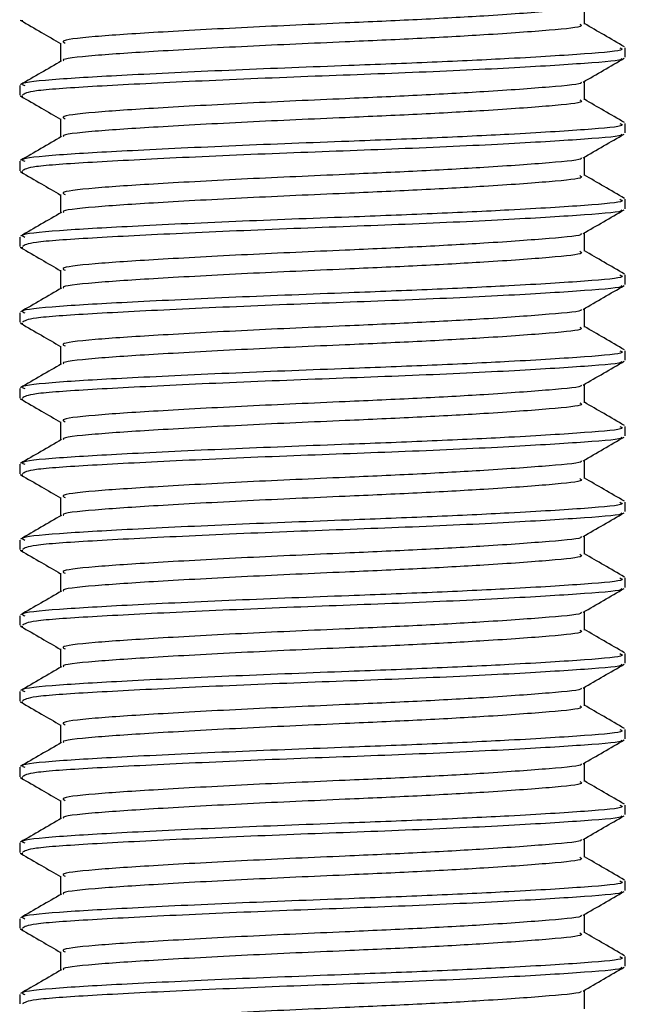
# Model space of a CAD drawing. Header units: millimetres. Extents: x 0 to 420, y 0 to 297.
# Tile 66 of 133: x 162.473 to 163.119, y 195.469 to 196.518. Entities that reach past the tile are written whole.
import ezdxf

# ---------------------------------------------------------------- set-up
doc = ezdxf.new("R2010")
doc.units = ezdxf.units.MM

msp = doc.modelspace()

# ---------------------------------------------------------------- linework, layer by layer
at = {"color": 7, "linetype": 'Continuous', "lineweight": 25}
for p, q in [((163.07495, 196.51356), (163.07495, 196.53323)), ((162.47353, 196.51791), (162.47626, 196.51746)), ((162.51676, 196.49339), (162.51676, 196.47379)), ((163.11862, 196.47829), (163.11862, 196.48837)), ((163.07495, 196.43287), (163.07495, 196.45253)), ((162.47308, 196.44805), (162.47308, 196.43792)), ((162.47353, 196.43722), (162.47626, 196.43677)), ((162.51676, 196.41269), (162.51676, 196.3931)), ((163.11862, 196.39759), (163.11862, 196.40768)), ((162.47308, 196.36736), (162.47308, 196.35723)), ((163.07495, 196.35217), (163.07495, 196.37184)), ((162.47353, 196.35653), (162.47626, 196.35608)), ((162.51676, 196.332), (162.51676, 196.3124)), ((163.11862, 196.3169), (163.11862, 196.32699)), ((162.47308, 196.28666), (162.47308, 196.27654)), ((163.07495, 196.27148), (163.07495, 196.29115)), ((162.47353, 196.27583), (162.47626, 196.27538)), ((162.51676, 196.25131), (162.51676, 196.23171)), ((163.11862, 196.23621), (163.11862, 196.24629)), ((163.07495, 196.19079), (163.07495, 196.21045)), ((162.47308, 196.20597), (162.47308, 196.19584)), ((162.47353, 196.19514), (162.47626, 196.19469)), ((162.51676, 196.17061), (162.51676, 196.15102)), ((163.11862, 196.15551), (163.11862, 196.1656)), ((162.47308, 196.12528), (162.47308, 196.11515)), ((163.07495, 196.11009), (163.07495, 196.12976)), ((162.47353, 196.11445), (162.47626, 196.114)), ((162.51676, 196.08992), (162.51676, 196.07032)), ((163.11862, 196.07482), (163.11862, 196.08491)), ((162.47308, 196.04458), (162.47308, 196.03446)), ((163.07495, 196.0294), (163.07495, 196.04907)), ((162.47353, 196.03375), (162.47626, 196.0333)), ((162.51676, 196.00923), (162.51676, 195.98963)), ((163.11862, 195.99413), (163.11862, 196.00421)), ((163.07495, 195.94871), (163.07495, 195.96837)), ((162.47308, 195.96389), (162.47308, 195.95376)), ((162.47353, 195.95306), (162.47626, 195.95261)), ((162.51676, 195.92853), (162.51676, 195.90894)), ((163.11862, 195.91343), (163.11862, 195.92352)), ((162.47308, 195.8832), (162.47308, 195.87307)), ((163.07495, 195.86801), (163.07495, 195.88768)), ((162.47353, 195.87237), (162.47626, 195.87192)), ((162.51676, 195.84784), (162.51676, 195.82825)), ((163.11862, 195.83274), (163.11862, 195.84283)), ((162.47308, 195.8025), (162.47308, 195.79238)), ((163.07495, 195.78732), (163.07495, 195.80699)), ((162.47353, 195.79167), (162.47626, 195.79123)), ((162.51676, 195.76715), (162.51676, 195.74755)), ((163.11862, 195.75205), (163.11862, 195.76213)), ((163.07495, 195.70663), (163.07495, 195.72629)), ((162.47308, 195.72181), (162.47308, 195.71168)), ((162.47353, 195.71098), (162.47626, 195.71053)), ((162.51676, 195.68645), (162.51676, 195.66686)), ((163.11862, 195.67135), (163.11862, 195.68144)), ((162.47308, 195.64112), (162.47308, 195.63099)), ((163.07495, 195.62593), (163.07495, 195.6456)), ((162.47353, 195.63029), (162.47626, 195.62984)), ((162.51676, 195.60576), (162.51676, 195.58617)), ((163.11862, 195.59066), (163.11862, 195.60075)), ((162.47308, 195.56042), (162.47308, 195.5503)), ((163.07495, 195.54524), (163.07495, 195.56491)), ((162.47353, 195.54959), (162.47626, 195.54915)), ((162.51676, 195.52507), (162.51676, 195.50547)), ((163.11862, 195.50997), (163.11862, 195.52005)), ((163.07495, 195.46455), (163.07495, 195.48421)), ((162.47308, 195.47973), (162.47308, 195.4696))]:
    msp.add_line(p, q, dxfattribs=at)
for points, knots in [([(163.07113, 196.53243), (163.07143, 196.5322), (163.0739, 196.5303), (163.04023, 196.52721), (162.97789, 196.5226), (162.89896, 196.51824), (162.81192, 196.51438), (162.71306, 196.51004), (162.61701, 196.50471), (162.54893, 196.50027), (162.51534, 196.49632), (162.52023, 196.49402), (162.52152, 196.49341)], [0, 0, 0, 0, 0.0170089, 0.1395429, 0.2651564, 0.3617182, 0.4550083, 0.5789794, 0.7064021, 0.8289037, 0.9545634, 1, 1, 1, 1]), ([(162.47432, 196.51745), (162.48162, 196.51323), (162.49577, 196.50504), (162.50992, 196.49684), (162.51676, 196.49288)], [0, 0, 0, 0, 0.5163558, 1, 1, 1, 1]), ([(163.06998, 196.51357), (163.07123, 196.51289), (163.07558, 196.51053), (163.04113, 196.50703), (162.97771, 196.50243), (162.899, 196.49806), (162.8119, 196.49421), (162.71312, 196.48986), (162.61679, 196.48454), (162.54969, 196.4801), (162.51668, 196.47652), (162.51981, 196.4746), (162.52019, 196.47437)], [0, 0, 0, 0, 0.04909091, 0.17109626, 0.29616782, 0.39231299, 0.48520062, 0.60863681, 0.73550977, 0.85748287, 0.98260048, 1, 1, 1, 1]), ([(163.11783, 196.48931), (163.11052, 196.49354), (163.09623, 196.50181), (163.08193, 196.51009), (163.07495, 196.51414)], [0, 0, 0, 0, 0.5112595, 1, 1, 1, 1]), ([(163.11286, 196.48837), (163.11432, 196.48769), (163.11939, 196.48532), (163.07953, 196.48181), (163.00617, 196.47722), (162.91514, 196.47285), (162.81442, 196.46899), (162.70012, 196.46465), (162.58901, 196.45932), (162.5103, 196.45488), (162.47148, 196.45094), (162.47708, 196.44865), (162.47856, 196.44805)], [0, 0, 0, 0, 0.0482673, 0.1669875, 0.2886879, 0.3822403, 0.4726264, 0.5927373, 0.7161886, 0.8348774, 0.9566226, 1, 1, 1, 1]), ([(162.51771, 196.47435), (162.51041, 196.47011), (162.49579, 196.46165), (162.48118, 196.45319), (162.47387, 196.44896)], [0, 0, 0, 0, 0.4998987, 1, 1, 1, 1]), ([(163.11404, 196.47712), (163.1145, 196.47683), (163.11763, 196.47487), (163.07863, 196.47173), (163, 196.46672), (162.88758, 196.46151), (162.76327, 196.45714), (162.64303, 196.45194), (162.54612, 196.44693), (162.48323, 196.44267), (162.47826, 196.43945), (162.47591, 196.43792)], [0, 0, 0, 0, 0.020946, 0.1431057, 0.2683321, 0.3948123, 0.5164381, 0.6428345, 0.7681974, 0.8902633, 1, 1, 1, 1]), ([(163.07357, 196.45173), (163.08087, 196.45596), (163.09547, 196.46442), (163.11008, 196.47288), (163.11738, 196.47711)], [0, 0, 0, 0, 0.4999098, 1, 1, 1, 1]), ([(163.07113, 196.45174), (163.07143, 196.4515), (163.0739, 196.4496), (163.04023, 196.44652), (162.97789, 196.44191), (162.89896, 196.43755), (162.81192, 196.43369), (162.71306, 196.42934), (162.61701, 196.42402), (162.54893, 196.41958), (162.51534, 196.41563), (162.52023, 196.41333), (162.52152, 196.41272)], [0, 0, 0, 0, 0.0170089, 0.1395429, 0.2651564, 0.3617182, 0.4550083, 0.5789794, 0.7064021, 0.8289037, 0.9545634, 1, 1, 1, 1]), ([(162.47432, 196.43676), (162.48162, 196.43253), (162.49577, 196.42434), (162.50992, 196.41615), (162.51676, 196.41219)], [0, 0, 0, 0, 0.5163558, 1, 1, 1, 1]), ([(163.06998, 196.43288), (163.07123, 196.4322), (163.07558, 196.42984), (163.04113, 196.42633), (162.97771, 196.42174), (162.899, 196.41737), (162.8119, 196.41351), (162.71312, 196.40917), (162.61679, 196.40385), (162.54969, 196.3994), (162.51668, 196.39583), (162.51981, 196.39391), (162.52019, 196.39367)], [0, 0, 0, 0, 0.0490909, 0.1710963, 0.2961678, 0.392313, 0.4852006, 0.6086368, 0.7355098, 0.8574829, 0.9826005, 1, 1, 1, 1]), ([(163.11783, 196.40861), (163.11052, 196.41284), (163.09623, 196.42112), (163.08193, 196.4294), (163.07495, 196.43344)], [0, 0, 0, 0, 0.5112595, 1, 1, 1, 1]), ([(163.11286, 196.40768), (163.11432, 196.407), (163.11939, 196.40463), (163.07953, 196.40112), (163.00617, 196.39652), (162.91514, 196.39215), (162.81442, 196.3883), (162.70012, 196.38395), (162.58901, 196.37863), (162.5103, 196.37419), (162.47148, 196.37024), (162.47708, 196.36796), (162.47856, 196.36736)], [0, 0, 0, 0, 0.0482673, 0.1669875, 0.2886879, 0.3822403, 0.4726264, 0.5927373, 0.7161886, 0.8348774, 0.9566226, 1, 1, 1, 1]), ([(163.11404, 196.39642), (163.1145, 196.39614), (163.11763, 196.39418), (163.07863, 196.39104), (163, 196.38603), (162.88758, 196.38082), (162.76327, 196.37645), (162.64303, 196.37125), (162.54612, 196.36624), (162.48323, 196.36198), (162.47826, 196.35875), (162.47591, 196.35723)], [0, 0, 0, 0, 0.02094603, 0.1431057, 0.26833207, 0.39481226, 0.5164381, 0.64283453, 0.76819743, 0.89026332, 1, 1, 1, 1]), ([(163.07357, 196.37104), (163.08087, 196.37527), (163.09547, 196.38373), (163.11008, 196.39219), (163.11738, 196.39641)], [0, 0, 0, 0, 0.4999098, 1, 1, 1, 1]), ([(162.51771, 196.39365), (162.51041, 196.38942), (162.49579, 196.38096), (162.48118, 196.3725), (162.47387, 196.36827)], [0, 0, 0, 0, 0.4998987, 1, 1, 1, 1]), ([(163.07113, 196.37104), (163.07143, 196.37081), (163.0739, 196.36891), (163.04023, 196.36583), (162.97789, 196.36122), (162.89896, 196.35685), (162.81192, 196.35299), (162.71306, 196.34865), (162.61701, 196.34333), (162.54893, 196.33888), (162.51534, 196.33493), (162.52023, 196.33264), (162.52152, 196.33203)], [0, 0, 0, 0, 0.0170089, 0.1395429, 0.2651564, 0.3617182, 0.4550083, 0.5789794, 0.7064021, 0.8289037, 0.9545634, 1, 1, 1, 1]), ([(162.47432, 196.35607), (162.48162, 196.35184), (162.49577, 196.34365), (162.50992, 196.33546), (162.51676, 196.33149)], [0, 0, 0, 0, 0.5163558, 1, 1, 1, 1]), ([(163.06998, 196.35218), (163.07123, 196.35151), (163.07558, 196.34914), (163.04113, 196.34564), (162.97771, 196.34105), (162.899, 196.33668), (162.8119, 196.33282), (162.71312, 196.32848), (162.61679, 196.32315), (162.54969, 196.31871), (162.51668, 196.31513), (162.51981, 196.31321), (162.52019, 196.31298)], [0, 0, 0, 0, 0.0490909, 0.1710963, 0.2961678, 0.392313, 0.4852006, 0.6086368, 0.7355098, 0.8574829, 0.9826005, 1, 1, 1, 1]), ([(163.11783, 196.32792), (163.11052, 196.33215), (163.09623, 196.34042), (163.08193, 196.3487), (163.07495, 196.35275)], [0, 0, 0, 0, 0.5112595, 1, 1, 1, 1]), ([(163.11286, 196.32699), (163.11432, 196.3263), (163.11939, 196.32393), (163.07953, 196.32042), (163.00617, 196.31583), (162.91514, 196.31146), (162.81442, 196.3076), (162.70012, 196.30326), (162.58901, 196.29794), (162.5103, 196.29349), (162.47148, 196.28955), (162.47708, 196.28726), (162.47856, 196.28666)], [0, 0, 0, 0, 0.0482673, 0.1669875, 0.2886879, 0.3822403, 0.4726264, 0.5927373, 0.7161886, 0.8348774, 0.9566226, 1, 1, 1, 1]), ([(162.51771, 196.31296), (162.51041, 196.30873), (162.49579, 196.30026), (162.48118, 196.2918), (162.47387, 196.28757)], [0, 0, 0, 0, 0.4998987, 1, 1, 1, 1]), ([(163.11404, 196.31573), (163.1145, 196.31544), (163.11763, 196.31348), (163.07863, 196.31035), (163, 196.30534), (162.88758, 196.30013), (162.76327, 196.29575), (162.64303, 196.29055), (162.54612, 196.28555), (162.48323, 196.28128), (162.47826, 196.27806), (162.47591, 196.27654)], [0, 0, 0, 0, 0.02094603, 0.1431057, 0.26833207, 0.39481226, 0.5164381, 0.64283453, 0.76819743, 0.89026332, 1, 1, 1, 1]), ([(163.07357, 196.29035), (163.08087, 196.29458), (163.09547, 196.30304), (163.11008, 196.31149), (163.11738, 196.31572)], [0, 0, 0, 0, 0.4999098, 1, 1, 1, 1]), ([(163.07113, 196.29035), (163.07143, 196.29012), (163.0739, 196.28822), (163.04023, 196.28513), (162.97789, 196.28052), (162.89896, 196.27616), (162.81192, 196.2723), (162.71306, 196.26796), (162.61701, 196.26263), (162.54893, 196.25819), (162.51534, 196.25424), (162.52023, 196.25194), (162.52152, 196.25133)], [0, 0, 0, 0, 0.0170089, 0.1395429, 0.2651564, 0.3617182, 0.4550083, 0.5789794, 0.7064021, 0.8289037, 0.9545634, 1, 1, 1, 1]), ([(162.47432, 196.27537), (162.48162, 196.27115), (162.49577, 196.26296), (162.50992, 196.25476), (162.51676, 196.2508)], [0, 0, 0, 0, 0.5163558, 1, 1, 1, 1]), ([(163.06998, 196.27149), (163.07123, 196.27081), (163.07558, 196.26845), (163.04113, 196.26495), (162.97771, 196.26035), (162.899, 196.25599), (162.8119, 196.25213), (162.71312, 196.24778), (162.61679, 196.24246), (162.54969, 196.23802), (162.51668, 196.23444), (162.51981, 196.23252), (162.52019, 196.23229)], [0, 0, 0, 0, 0.0490909, 0.1710963, 0.2961678, 0.392313, 0.4852006, 0.6086368, 0.7355098, 0.8574829, 0.9826005, 1, 1, 1, 1]), ([(163.11783, 196.24723), (163.11052, 196.25146), (163.09623, 196.25973), (163.08193, 196.26801), (163.07495, 196.27206)], [0, 0, 0, 0, 0.51125952, 1, 1, 1, 1]), ([(163.11286, 196.24629), (163.11432, 196.24561), (163.11939, 196.24324), (163.07953, 196.23973), (163.00617, 196.23514), (162.91514, 196.23077), (162.81442, 196.22691), (162.70012, 196.22257), (162.58901, 196.21724), (162.5103, 196.2128), (162.47148, 196.20886), (162.47708, 196.20657), (162.47856, 196.20597)], [0, 0, 0, 0, 0.0482673, 0.1669875, 0.2886879, 0.3822403, 0.4726264, 0.5927373, 0.7161886, 0.8348774, 0.9566226, 1, 1, 1, 1]), ([(162.51771, 196.23227), (162.51041, 196.22803), (162.49579, 196.21957), (162.48118, 196.21111), (162.47387, 196.20688)], [0, 0, 0, 0, 0.4998987, 1, 1, 1, 1]), ([(163.11404, 196.23504), (163.1145, 196.23475), (163.11763, 196.23279), (163.07863, 196.22965), (163, 196.22464), (162.88758, 196.21943), (162.76327, 196.21506), (162.64303, 196.20986), (162.54612, 196.20485), (162.48323, 196.20059), (162.47826, 196.19737), (162.47591, 196.19584)], [0, 0, 0, 0, 0.020946, 0.1431057, 0.2683321, 0.3948123, 0.5164381, 0.6428345, 0.7681974, 0.8902633, 1, 1, 1, 1]), ([(163.07357, 196.20965), (163.08087, 196.21388), (163.09547, 196.22234), (163.11008, 196.2308), (163.11738, 196.23503)], [0, 0, 0, 0, 0.4999098, 1, 1, 1, 1]), ([(163.07113, 196.20966), (163.07143, 196.20942), (163.0739, 196.20752), (163.04023, 196.20444), (162.97789, 196.19983), (162.89896, 196.19547), (162.81192, 196.19161), (162.71306, 196.18726), (162.61701, 196.18194), (162.54893, 196.1775), (162.51534, 196.17355), (162.52023, 196.17125), (162.52152, 196.17064)], [0, 0, 0, 0, 0.0170089, 0.1395429, 0.2651564, 0.3617182, 0.4550083, 0.5789794, 0.7064021, 0.8289037, 0.9545634, 1, 1, 1, 1]), ([(162.47432, 196.19468), (162.48162, 196.19045), (162.49577, 196.18226), (162.50992, 196.17407), (162.51676, 196.17011)], [0, 0, 0, 0, 0.5163558, 1, 1, 1, 1]), ([(163.06998, 196.1908), (163.07123, 196.19012), (163.07558, 196.18776), (163.04113, 196.18425), (162.97771, 196.17966), (162.899, 196.17529), (162.8119, 196.17143), (162.71312, 196.16709), (162.61679, 196.16177), (162.54969, 196.15732), (162.51668, 196.15375), (162.51981, 196.15183), (162.52019, 196.15159)], [0, 0, 0, 0, 0.0490909, 0.1710963, 0.2961678, 0.392313, 0.4852006, 0.6086368, 0.7355098, 0.8574829, 0.9826005, 1, 1, 1, 1]), ([(163.11783, 196.16653), (163.11052, 196.17076), (163.09623, 196.17904), (163.08193, 196.18732), (163.07495, 196.19136)], [0, 0, 0, 0, 0.5112595, 1, 1, 1, 1]), ([(163.11286, 196.1656), (163.11432, 196.16492), (163.11939, 196.16255), (163.07953, 196.15904), (163.00617, 196.15444), (162.91514, 196.15007), (162.81442, 196.14622), (162.70012, 196.14187), (162.58901, 196.13655), (162.5103, 196.13211), (162.47148, 196.12816), (162.47708, 196.12588), (162.47856, 196.12528)], [0, 0, 0, 0, 0.0482673, 0.1669875, 0.2886879, 0.3822403, 0.4726264, 0.5927373, 0.7161886, 0.8348774, 0.9566226, 1, 1, 1, 1]), ([(162.51771, 196.15157), (162.51041, 196.14734), (162.49579, 196.13888), (162.48118, 196.13042), (162.47387, 196.12619)], [0, 0, 0, 0, 0.4998987, 1, 1, 1, 1]), ([(163.11404, 196.15434), (163.1145, 196.15406), (163.11763, 196.1521), (163.07863, 196.14896), (163, 196.14395), (162.88758, 196.13874), (162.76327, 196.13437), (162.64303, 196.12917), (162.54612, 196.12416), (162.48323, 196.1199), (162.47826, 196.11668), (162.47591, 196.11515)], [0, 0, 0, 0, 0.020946, 0.1431057, 0.2683321, 0.3948123, 0.5164381, 0.6428345, 0.7681974, 0.8902633, 1, 1, 1, 1]), ([(163.07357, 196.12896), (163.08087, 196.13319), (163.09547, 196.14165), (163.11008, 196.15011), (163.11738, 196.15433)], [0, 0, 0, 0, 0.4999098, 1, 1, 1, 1]), ([(163.07113, 196.12896), (163.07143, 196.12873), (163.0739, 196.12683), (163.04023, 196.12375), (162.97789, 196.11914), (162.89896, 196.11477), (162.81192, 196.11091), (162.71306, 196.10657), (162.61701, 196.10125), (162.54893, 196.0968), (162.51534, 196.09285), (162.52023, 196.09056), (162.52152, 196.08995)], [0, 0, 0, 0, 0.0170089, 0.1395429, 0.2651564, 0.3617182, 0.4550083, 0.5789794, 0.7064021, 0.8289037, 0.9545634, 1, 1, 1, 1]), ([(162.47432, 196.11399), (162.48162, 196.10976), (162.49577, 196.10157), (162.50992, 196.09338), (162.51676, 196.08941)], [0, 0, 0, 0, 0.5163558, 1, 1, 1, 1]), ([(163.06998, 196.1101), (163.07123, 196.10943), (163.07558, 196.10706), (163.04113, 196.10356), (162.97771, 196.09897), (162.899, 196.0946), (162.8119, 196.09074), (162.71312, 196.0864), (162.61679, 196.08108), (162.54969, 196.07663), (162.51668, 196.07305), (162.51981, 196.07113), (162.52019, 196.0709)], [0, 0, 0, 0, 0.0490909, 0.1710963, 0.2961678, 0.392313, 0.4852006, 0.6086368, 0.7355098, 0.8574829, 0.9826005, 1, 1, 1, 1]), ([(163.11783, 196.08584), (163.11052, 196.09007), (163.09623, 196.09835), (163.08193, 196.10662), (163.07495, 196.11067)], [0, 0, 0, 0, 0.5112595, 1, 1, 1, 1]), ([(163.11286, 196.08491), (163.11432, 196.08422), (163.11939, 196.08185), (163.07953, 196.07834), (163.00617, 196.07375), (162.91514, 196.06938), (162.81442, 196.06552), (162.70012, 196.06118), (162.58901, 196.05586), (162.5103, 196.05141), (162.47148, 196.04747), (162.47708, 196.04518), (162.47856, 196.04458)], [0, 0, 0, 0, 0.0482673, 0.1669875, 0.2886879, 0.3822403, 0.4726264, 0.5927373, 0.7161886, 0.8348774, 0.9566226, 1, 1, 1, 1]), ([(163.11404, 196.07365), (163.1145, 196.07336), (163.11763, 196.0714), (163.07863, 196.06827), (163, 196.06326), (162.88758, 196.05805), (162.76327, 196.05367), (162.64303, 196.04847), (162.54612, 196.04347), (162.48323, 196.0392), (162.47826, 196.03598), (162.47591, 196.03446)], [0, 0, 0, 0, 0.020946, 0.1431057, 0.2683321, 0.3948123, 0.5164381, 0.6428345, 0.7681974, 0.8902633, 1, 1, 1, 1]), ([(163.07357, 196.04827), (163.08087, 196.0525), (163.09547, 196.06096), (163.11008, 196.06941), (163.11738, 196.07364)], [0, 0, 0, 0, 0.4999098, 1, 1, 1, 1]), ([(162.51771, 196.07088), (162.51041, 196.06665), (162.49579, 196.05818), (162.48118, 196.04972), (162.47387, 196.04549)], [0, 0, 0, 0, 0.4998987, 1, 1, 1, 1]), ([(163.07113, 196.04827), (163.07143, 196.04804), (163.0739, 196.04614), (163.04023, 196.04305), (162.97789, 196.03844), (162.89896, 196.03408), (162.81192, 196.03022), (162.71306, 196.02588), (162.61701, 196.02056), (162.54893, 196.01611), (162.51534, 196.01216), (162.52023, 196.00986), (162.52152, 196.00925)], [0, 0, 0, 0, 0.0170089, 0.1395429, 0.2651564, 0.3617182, 0.4550083, 0.5789794, 0.7064021, 0.8289037, 0.9545634, 1, 1, 1, 1]), ([(162.47432, 196.03329), (162.48162, 196.02907), (162.49577, 196.02088), (162.50992, 196.01268), (162.51676, 196.00872)], [0, 0, 0, 0, 0.5163558, 1, 1, 1, 1]), ([(163.06998, 196.02941), (163.07123, 196.02873), (163.07558, 196.02637), (163.04113, 196.02287), (162.97771, 196.01827), (162.899, 196.01391), (162.8119, 196.01005), (162.71312, 196.0057), (162.61679, 196.00038), (162.54969, 195.99594), (162.51668, 195.99236), (162.51981, 195.99044), (162.52019, 195.99021)], [0, 0, 0, 0, 0.0490909, 0.1710963, 0.2961678, 0.392313, 0.4852006, 0.6086368, 0.7355098, 0.8574829, 0.9826005, 1, 1, 1, 1]), ([(163.11783, 196.00515), (163.11052, 196.00938), (163.09623, 196.01765), (163.08193, 196.02593), (163.07495, 196.02998)], [0, 0, 0, 0, 0.5112595, 1, 1, 1, 1]), ([(163.11286, 196.00421), (163.11432, 196.00353), (163.11939, 196.00116), (163.07953, 195.99765), (163.00617, 195.99306), (162.91514, 195.98869), (162.81442, 195.98483), (162.70012, 195.98049), (162.58901, 195.97517), (162.5103, 195.97072), (162.47148, 195.96678), (162.47708, 195.96449), (162.47856, 195.96389)], [0, 0, 0, 0, 0.04826734, 0.16698745, 0.28868792, 0.3822403, 0.47262643, 0.59273734, 0.71618864, 0.8348774, 0.95662262, 1, 1, 1, 1]), ([(162.51771, 195.99019), (162.51041, 195.98595), (162.49579, 195.97749), (162.48118, 195.96903), (162.47387, 195.9648)], [0, 0, 0, 0, 0.49989867, 1, 1, 1, 1]), ([(163.11404, 195.99296), (163.1145, 195.99267), (163.11763, 195.99071), (163.07863, 195.98757), (163, 195.98256), (162.88758, 195.97735), (162.76327, 195.97298), (162.64303, 195.96778), (162.54612, 195.96277), (162.48323, 195.95851), (162.47826, 195.95529), (162.47591, 195.95376)], [0, 0, 0, 0, 0.020946, 0.1431057, 0.2683321, 0.3948123, 0.5164381, 0.6428345, 0.7681974, 0.8902633, 1, 1, 1, 1]), ([(163.07357, 195.96757), (163.08087, 195.9718), (163.09547, 195.98026), (163.11008, 195.98872), (163.11738, 195.99295)], [0, 0, 0, 0, 0.4999098, 1, 1, 1, 1]), ([(163.07113, 195.96758), (163.07143, 195.96734), (163.0739, 195.96544), (163.04023, 195.96236), (162.97789, 195.95775), (162.89896, 195.95339), (162.81192, 195.94953), (162.71306, 195.94518), (162.61701, 195.93986), (162.54893, 195.93542), (162.51534, 195.93147), (162.52023, 195.92917), (162.52152, 195.92856)], [0, 0, 0, 0, 0.0170089, 0.1395429, 0.2651564, 0.3617182, 0.4550083, 0.5789794, 0.7064021, 0.8289037, 0.9545634, 1, 1, 1, 1]), ([(162.47432, 195.9526), (162.48162, 195.94837), (162.49577, 195.94018), (162.50992, 195.93199), (162.51676, 195.92803)], [0, 0, 0, 0, 0.5163558, 1, 1, 1, 1]), ([(163.06998, 195.94872), (163.07123, 195.94804), (163.07558, 195.94568), (163.04113, 195.94217), (162.97771, 195.93758), (162.899, 195.93321), (162.8119, 195.92935), (162.71312, 195.92501), (162.61679, 195.91969), (162.54969, 195.91524), (162.51668, 195.91167), (162.51981, 195.90975), (162.52019, 195.90951)], [0, 0, 0, 0, 0.0490909, 0.1710963, 0.2961678, 0.392313, 0.4852006, 0.6086368, 0.7355098, 0.8574829, 0.9826005, 1, 1, 1, 1]), ([(163.11783, 195.92445), (163.11052, 195.92868), (163.09623, 195.93696), (163.08193, 195.94524), (163.07495, 195.94929)], [0, 0, 0, 0, 0.5112595, 1, 1, 1, 1]), ([(163.11286, 195.92352), (163.11432, 195.92284), (163.11939, 195.92047), (163.07953, 195.91696), (163.00617, 195.91236), (162.91514, 195.908), (162.81442, 195.90414), (162.70012, 195.89979), (162.58901, 195.89447), (162.5103, 195.89003), (162.47148, 195.88608), (162.47708, 195.8838), (162.47856, 195.8832)], [0, 0, 0, 0, 0.0482673, 0.1669875, 0.2886879, 0.3822403, 0.4726264, 0.5927373, 0.7161886, 0.8348774, 0.9566226, 1, 1, 1, 1]), ([(162.51771, 195.90949), (162.51041, 195.90526), (162.49579, 195.8968), (162.48118, 195.88834), (162.47387, 195.88411)], [0, 0, 0, 0, 0.4998987, 1, 1, 1, 1]), ([(163.11404, 195.91226), (163.1145, 195.91198), (163.11763, 195.91002), (163.07863, 195.90688), (163, 195.90187), (162.88758, 195.89666), (162.76327, 195.89229), (162.64303, 195.88709), (162.54612, 195.88208), (162.48323, 195.87782), (162.47826, 195.8746), (162.47591, 195.87307)], [0, 0, 0, 0, 0.020946, 0.1431057, 0.2683321, 0.3948123, 0.5164381, 0.6428345, 0.7681974, 0.8902633, 1, 1, 1, 1]), ([(163.07357, 195.88688), (163.08087, 195.89111), (163.09547, 195.89957), (163.11008, 195.90803), (163.11738, 195.91225)], [0, 0, 0, 0, 0.4999098, 1, 1, 1, 1]), ([(163.07113, 195.88688), (163.07143, 195.88665), (163.0739, 195.88475), (163.04023, 195.88167), (162.97789, 195.87706), (162.89896, 195.87269), (162.81192, 195.86883), (162.71306, 195.86449), (162.61701, 195.85917), (162.54893, 195.85472), (162.51534, 195.85077), (162.52023, 195.84848), (162.52152, 195.84787)], [0, 0, 0, 0, 0.0170089, 0.1395429, 0.2651564, 0.3617182, 0.4550083, 0.5789794, 0.7064021, 0.8289037, 0.9545634, 1, 1, 1, 1]), ([(162.47432, 195.87191), (162.48162, 195.86768), (162.49577, 195.85949), (162.50992, 195.8513), (162.51676, 195.84733)], [0, 0, 0, 0, 0.5163558, 1, 1, 1, 1]), ([(163.06998, 195.86802), (163.07123, 195.86735), (163.07558, 195.86498), (163.04113, 195.86148), (162.97771, 195.85689), (162.899, 195.85252), (162.8119, 195.84866), (162.71312, 195.84432), (162.61679, 195.839), (162.54969, 195.83455), (162.51668, 195.83098), (162.51981, 195.82905), (162.52019, 195.82882)], [0, 0, 0, 0, 0.0490909, 0.1710963, 0.2961678, 0.392313, 0.4852006, 0.6086368, 0.7355098, 0.8574829, 0.9826005, 1, 1, 1, 1]), ([(163.11783, 195.84376), (163.11052, 195.84799), (163.09623, 195.85627), (163.08193, 195.86455), (163.07495, 195.86859)], [0, 0, 0, 0, 0.5112595, 1, 1, 1, 1]), ([(163.11286, 195.84283), (163.11432, 195.84214), (163.11939, 195.83977), (163.07953, 195.83626), (163.00617, 195.83167), (162.91514, 195.8273), (162.81442, 195.82345), (162.70012, 195.8191), (162.58901, 195.81378), (162.5103, 195.80933), (162.47148, 195.80539), (162.47708, 195.8031), (162.47856, 195.8025)], [0, 0, 0, 0, 0.0482673, 0.1669875, 0.2886879, 0.3822403, 0.4726264, 0.5927373, 0.7161886, 0.8348774, 0.9566226, 1, 1, 1, 1]), ([(163.11404, 195.83157), (163.1145, 195.83128), (163.11763, 195.82932), (163.07863, 195.82619), (163, 195.82118), (162.88758, 195.81597), (162.76327, 195.81159), (162.64303, 195.80639), (162.54612, 195.80139), (162.48323, 195.79712), (162.47826, 195.7939), (162.47591, 195.79238)], [0, 0, 0, 0, 0.020946, 0.1431057, 0.2683321, 0.3948123, 0.5164381, 0.6428345, 0.7681974, 0.8902633, 1, 1, 1, 1]), ([(163.07357, 195.80619), (163.08087, 195.81042), (163.09547, 195.81888), (163.11008, 195.82733), (163.11738, 195.83156)], [0, 0, 0, 0, 0.4999098, 1, 1, 1, 1]), ([(162.51771, 195.8288), (162.51041, 195.82457), (162.49579, 195.8161), (162.48118, 195.80764), (162.47387, 195.80341)], [0, 0, 0, 0, 0.4998987, 1, 1, 1, 1]), ([(163.07113, 195.80619), (163.07143, 195.80596), (163.0739, 195.80406), (163.04023, 195.80097), (162.97789, 195.79636), (162.89896, 195.792), (162.81192, 195.78814), (162.71306, 195.7838), (162.61701, 195.77848), (162.54893, 195.77403), (162.51534, 195.77008), (162.52023, 195.76778), (162.52152, 195.76717)], [0, 0, 0, 0, 0.0170089, 0.1395429, 0.2651564, 0.3617182, 0.4550083, 0.5789794, 0.7064021, 0.8289037, 0.9545634, 1, 1, 1, 1]), ([(162.47432, 195.79121), (162.48162, 195.78699), (162.49577, 195.7788), (162.50992, 195.7706), (162.51676, 195.76664)], [0, 0, 0, 0, 0.5163558, 1, 1, 1, 1]), ([(163.11783, 195.76307), (163.11052, 195.7673), (163.09623, 195.77557), (163.08193, 195.78385), (163.07495, 195.7879)], [0, 0, 0, 0, 0.5112595, 1, 1, 1, 1]), ([(163.06998, 195.78733), (163.07123, 195.78665), (163.07558, 195.78429), (163.04113, 195.78079), (162.97771, 195.77619), (162.899, 195.77183), (162.8119, 195.76797), (162.71312, 195.76362), (162.61679, 195.7583), (162.54969, 195.75386), (162.51668, 195.75028), (162.51981, 195.74836), (162.52019, 195.74813)], [0, 0, 0, 0, 0.0490909, 0.1710963, 0.2961678, 0.392313, 0.4852006, 0.6086368, 0.7355098, 0.8574829, 0.9826005, 1, 1, 1, 1]), ([(163.11286, 195.76213), (163.11432, 195.76145), (163.11939, 195.75908), (163.07953, 195.75557), (163.00617, 195.75098), (162.91514, 195.74661), (162.81442, 195.74275), (162.70012, 195.73841), (162.58901, 195.73309), (162.5103, 195.72864), (162.47148, 195.7247), (162.47708, 195.72241), (162.47856, 195.72181)], [0, 0, 0, 0, 0.0482673, 0.1669875, 0.2886879, 0.3822403, 0.4726264, 0.5927373, 0.7161886, 0.8348774, 0.9566226, 1, 1, 1, 1]), ([(162.51771, 195.74811), (162.51041, 195.74387), (162.49579, 195.73541), (162.48118, 195.72695), (162.47387, 195.72272)], [0, 0, 0, 0, 0.4998987, 1, 1, 1, 1]), ([(163.11404, 195.75088), (163.1145, 195.75059), (163.11763, 195.74863), (163.07863, 195.74549), (163, 195.74048), (162.88758, 195.73527), (162.76327, 195.7309), (162.64303, 195.7257), (162.54612, 195.72069), (162.48323, 195.71643), (162.47826, 195.71321), (162.47591, 195.71168)], [0, 0, 0, 0, 0.020946, 0.1431057, 0.2683321, 0.3948123, 0.5164381, 0.6428345, 0.7681974, 0.8902633, 1, 1, 1, 1]), ([(163.07357, 195.72549), (163.08087, 195.72972), (163.09547, 195.73818), (163.11008, 195.74664), (163.11738, 195.75087)], [0, 0, 0, 0, 0.4999098, 1, 1, 1, 1]), ([(163.07113, 195.7255), (163.07143, 195.72526), (163.0739, 195.72336), (163.04023, 195.72028), (162.97789, 195.71567), (162.89896, 195.71131), (162.81192, 195.70745), (162.71306, 195.7031), (162.61701, 195.69778), (162.54893, 195.69334), (162.51534, 195.68939), (162.52023, 195.68709), (162.52152, 195.68648)], [0, 0, 0, 0, 0.0170089, 0.1395429, 0.2651564, 0.3617182, 0.4550083, 0.5789794, 0.7064021, 0.8289037, 0.9545634, 1, 1, 1, 1]), ([(162.47432, 195.71052), (162.48162, 195.70629), (162.49577, 195.6981), (162.50992, 195.68991), (162.51676, 195.68595)], [0, 0, 0, 0, 0.5163558, 1, 1, 1, 1]), ([(163.06998, 195.70664), (163.07123, 195.70596), (163.07558, 195.7036), (163.04113, 195.70009), (162.97771, 195.6955), (162.899, 195.69113), (162.8119, 195.68728), (162.71312, 195.68293), (162.61679, 195.67761), (162.54969, 195.67316), (162.51668, 195.66959), (162.51981, 195.66767), (162.52019, 195.66743)], [0, 0, 0, 0, 0.0490909, 0.1710963, 0.2961678, 0.392313, 0.4852006, 0.6086368, 0.7355098, 0.8574829, 0.9826005, 1, 1, 1, 1]), ([(163.11783, 195.68237), (163.11052, 195.6866), (163.09623, 195.69488), (163.08193, 195.70316), (163.07495, 195.70721)], [0, 0, 0, 0, 0.5112595, 1, 1, 1, 1]), ([(163.11286, 195.68144), (163.11432, 195.68076), (163.11939, 195.67839), (163.07953, 195.67488), (163.00617, 195.67028), (162.91514, 195.66592), (162.81442, 195.66206), (162.70012, 195.65771), (162.58901, 195.65239), (162.5103, 195.64795), (162.47148, 195.64401), (162.47708, 195.64172), (162.47856, 195.64112)], [0, 0, 0, 0, 0.0482673, 0.1669875, 0.2886879, 0.3822403, 0.4726264, 0.5927373, 0.7161886, 0.8348774, 0.9566226, 1, 1, 1, 1]), ([(162.51771, 195.66741), (162.51041, 195.66318), (162.49579, 195.65472), (162.48118, 195.64626), (162.47387, 195.64203)], [0, 0, 0, 0, 0.4998987, 1, 1, 1, 1]), ([(163.11404, 195.67018), (163.1145, 195.6699), (163.11763, 195.66794), (163.07863, 195.6648), (163, 195.65979), (162.88758, 195.65458), (162.76327, 195.65021), (162.64303, 195.64501), (162.54612, 195.64), (162.48323, 195.63574), (162.47826, 195.63252), (162.47591, 195.63099)], [0, 0, 0, 0, 0.020946, 0.1431057, 0.2683321, 0.3948123, 0.5164381, 0.6428345, 0.7681974, 0.8902633, 1, 1, 1, 1]), ([(163.07357, 195.6448), (163.08087, 195.64903), (163.09547, 195.65749), (163.11008, 195.66595), (163.11738, 195.67017)], [0, 0, 0, 0, 0.4999098, 1, 1, 1, 1]), ([(163.07113, 195.6448), (163.07143, 195.64457), (163.0739, 195.64267), (163.04023, 195.63959), (162.97789, 195.63498), (162.89896, 195.63061), (162.81192, 195.62675), (162.71306, 195.62241), (162.61701, 195.61709), (162.54893, 195.61264), (162.51534, 195.60869), (162.52023, 195.6064), (162.52152, 195.60579)], [0, 0, 0, 0, 0.0170089, 0.1395429, 0.2651564, 0.3617182, 0.4550083, 0.5789794, 0.7064021, 0.8289037, 0.9545634, 1, 1, 1, 1]), ([(162.47432, 195.62983), (162.48162, 195.6256), (162.49577, 195.61741), (162.50992, 195.60922), (162.51676, 195.60525)], [0, 0, 0, 0, 0.5163558, 1, 1, 1, 1]), ([(163.06998, 195.62594), (163.07123, 195.62527), (163.07558, 195.6229), (163.04113, 195.6194), (162.97771, 195.61481), (162.899, 195.61044), (162.8119, 195.60658), (162.71312, 195.60224), (162.61679, 195.59692), (162.54969, 195.59247), (162.51668, 195.5889), (162.51981, 195.58697), (162.52019, 195.58674)], [0, 0, 0, 0, 0.0490909, 0.1710963, 0.2961678, 0.392313, 0.4852006, 0.6086368, 0.7355098, 0.8574829, 0.9826005, 1, 1, 1, 1]), ([(163.11783, 195.60168), (163.11052, 195.60591), (163.09623, 195.61419), (163.08193, 195.62247), (163.07495, 195.62651)], [0, 0, 0, 0, 0.5112595, 1, 1, 1, 1]), ([(163.11286, 195.60075), (163.11432, 195.60006), (163.11939, 195.59769), (163.07953, 195.59418), (163.00617, 195.58959), (162.91514, 195.58522), (162.81442, 195.58137), (162.70012, 195.57702), (162.58901, 195.5717), (162.5103, 195.56725), (162.47148, 195.56331), (162.47708, 195.56102), (162.47856, 195.56042)], [0, 0, 0, 0, 0.0482673, 0.1669875, 0.2886879, 0.3822403, 0.4726264, 0.5927373, 0.7161886, 0.8348774, 0.9566226, 1, 1, 1, 1]), ([(163.11404, 195.58949), (163.1145, 195.5892), (163.11763, 195.58724), (163.07863, 195.58411), (163, 195.5791), (162.88758, 195.57389), (162.76327, 195.56951), (162.64303, 195.56431), (162.54612, 195.55931), (162.48323, 195.55504), (162.47826, 195.55182), (162.47591, 195.5503)], [0, 0, 0, 0, 0.020946, 0.1431057, 0.2683321, 0.3948123, 0.5164381, 0.6428345, 0.7681974, 0.8902633, 1, 1, 1, 1]), ([(163.07357, 195.56411), (163.08087, 195.56834), (163.09547, 195.5768), (163.11008, 195.58525), (163.11738, 195.58948)], [0, 0, 0, 0, 0.4999098, 1, 1, 1, 1]), ([(162.51771, 195.58672), (162.51041, 195.58249), (162.49579, 195.57402), (162.48118, 195.56556), (162.47387, 195.56133)], [0, 0, 0, 0, 0.4998987, 1, 1, 1, 1]), ([(163.07113, 195.56411), (163.07143, 195.56388), (163.0739, 195.56198), (163.04023, 195.55889), (162.97789, 195.55428), (162.89896, 195.54992), (162.81192, 195.54606), (162.71306, 195.54172), (162.61701, 195.5364), (162.54893, 195.53195), (162.51534, 195.528), (162.52023, 195.5257), (162.52152, 195.52509)], [0, 0, 0, 0, 0.0170089, 0.1395429, 0.2651564, 0.3617182, 0.4550083, 0.5789794, 0.7064021, 0.8289037, 0.9545634, 1, 1, 1, 1]), ([(162.47432, 195.54913), (162.48162, 195.54491), (162.49577, 195.53672), (162.50992, 195.52852), (162.51676, 195.52456)], [0, 0, 0, 0, 0.5163558, 1, 1, 1, 1]), ([(163.06998, 195.54525), (163.07123, 195.54457), (163.07558, 195.54221), (163.04113, 195.53871), (162.97771, 195.53411), (162.899, 195.52975), (162.8119, 195.52589), (162.71312, 195.52154), (162.61679, 195.51622), (162.54969, 195.51178), (162.51668, 195.5082), (162.51981, 195.50628), (162.52019, 195.50605)], [0, 0, 0, 0, 0.0490909, 0.1710963, 0.2961678, 0.392313, 0.4852006, 0.6086368, 0.7355098, 0.8574829, 0.9826005, 1, 1, 1, 1]), ([(163.11783, 195.52099), (163.11052, 195.52522), (163.09623, 195.53349), (163.08193, 195.54177), (163.07495, 195.54582)], [0, 0, 0, 0, 0.51125952, 1, 1, 1, 1]), ([(163.11286, 195.52005), (163.11432, 195.51937), (163.11939, 195.517), (163.07953, 195.51349), (163.00617, 195.5089), (162.91514, 195.50453), (162.81442, 195.50067), (162.70012, 195.49633), (162.58901, 195.49101), (162.5103, 195.48656), (162.47148, 195.48262), (162.47708, 195.48033), (162.47856, 195.47973)], [0, 0, 0, 0, 0.0482673, 0.1669875, 0.2886879, 0.3822403, 0.4726264, 0.5927373, 0.7161886, 0.8348774, 0.9566226, 1, 1, 1, 1]), ([(162.51771, 195.50603), (162.51041, 195.50179), (162.49579, 195.49333), (162.48118, 195.48487), (162.47387, 195.48064)], [0, 0, 0, 0, 0.49989867, 1, 1, 1, 1]), ([(163.11404, 195.5088), (163.1145, 195.50851), (163.11763, 195.50655), (163.07863, 195.50341), (163, 195.4984), (162.88758, 195.49319), (162.76327, 195.48882), (162.64303, 195.48362), (162.54612, 195.47861), (162.48323, 195.47435), (162.47826, 195.47113), (162.47591, 195.4696)], [0, 0, 0, 0, 0.020946, 0.1431057, 0.2683321, 0.3948123, 0.5164381, 0.6428345, 0.7681974, 0.8902633, 1, 1, 1, 1]), ([(163.07357, 195.48342), (163.08087, 195.48764), (163.09547, 195.4961), (163.11008, 195.50456), (163.11738, 195.50879)], [0, 0, 0, 0, 0.4999098, 1, 1, 1, 1]), ([(163.07113, 195.48342), (163.07143, 195.48319), (163.0739, 195.48128), (163.04023, 195.4782), (162.97789, 195.47359), (162.89896, 195.46923), (162.81192, 195.46537), (162.71306, 195.46102), (162.61701, 195.4557), (162.54893, 195.45126), (162.51534, 195.44731), (162.52023, 195.44501), (162.52152, 195.4444)], [0, 0, 0, 0, 0.0170089, 0.1395429, 0.2651564, 0.3617182, 0.4550083, 0.5789794, 0.7064021, 0.8289037, 0.9545634, 1, 1, 1, 1])]:
    msp.add_open_spline(points, degree=3, knots=knots, dxfattribs=at)

doc.saveas('drawing.dxf')
